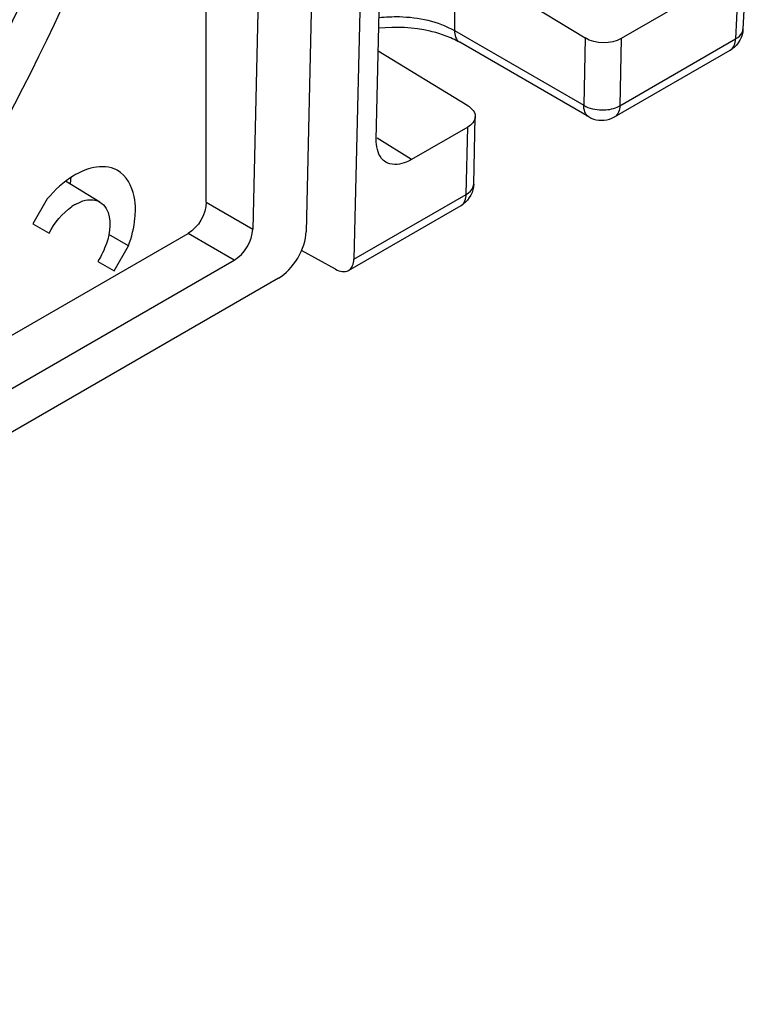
# Model space of a CAD drawing. Header units: inches. Extents: x 0 to 82.7, y 0 to 58.5.
# Tile 59 of 67: x 78.152 to 78.712, y 15.429 to 16.188. Entities that reach past the tile are written whole.
import ezdxf

# ---------------------------------------------------------------- set-up
doc = ezdxf.new("R2010")
doc.units = ezdxf.units.IN
doc.header["$LTSCALE"] = 4.547244
doc.header["$MEASUREMENT"] = 0
doc.layers.get('0').update_dxf_attribs({"linetype": 'CONTINUOUS'})

msp = doc.modelspace()

# ---------------------------------------------------------------- linework, layer by layer
at = {"color": 7, "linetype": 'CONTINUOUS'}
for p, q in [((78.40511, 17.43635), (78.37266, 16.02457)), ((78.36275, 17.38605), (78.33151, 16.02664)), ((78.29556, 16.0474), (78.29556, 17.36292)), ((78.42409, 16.62522), (78.40956, 16.00334)), ((78.42677, 16.09577), (78.43815, 16.5998)), ((78.71199, 16.23715), (78.70943, 16.18071)), ((78.48696, 16.23524), (78.58781, 16.17396)), ((78.48696, 16.23524), (78.48696, 16.17959)), ((78.70607, 16.22574), (78.61565, 16.17354)), ((78.70607, 16.22574), (78.70368, 16.17315)), ((78.48696, 16.17959), (78.58662, 16.12205)), ((78.5907, 16.11304), (78.49103, 16.17058)), ((78.58781, 16.17396), (78.58662, 16.12205)), ((78.61565, 16.17354), (78.61446, 16.12164)), ((78.61446, 16.12164), (78.70368, 16.17315)), ((78.70368, 16.17315), (78.70537, 16.17422)), ((78.49734, 16.12172), (78.4283, 16.16367)), ((78.61038, 16.11304), (78.69961, 16.16456)), ((78.61252, 16.12066), (78.61446, 16.12164)), ((78.50191, 16.06133), (78.5031, 16.11323)), ((78.49733, 16.10523), (78.45388, 16.08015)), ((78.49614, 16.05333), (78.49733, 16.10523)), ((78.45388, 16.08015), (78.42741, 16.09679)), ((78.21373, 16.04737), (78.18724, 16.06343)), ((78.17304, 16.0498), (78.16198, 16.03065)), ((78.19465, 16.04564), (78.19837, 16.04748)), ((78.29556, 16.0474), (78.33151, 16.02664)), ((78.40956, 16.00334), (78.49614, 16.05333)), ((78.49614, 16.05333), (78.49784, 16.05445)), ((78.40541, 15.9947), (78.49207, 16.04473)), ((78.16198, 16.03065), (78.17452, 16.02342)), ((77.9592, 15.83713), (78.28164, 16.02329)), ((78.23572, 16.01361), (78.22045, 16.02236)), ((78.31722, 16.00274), (78.28164, 16.02329)), ((78.22467, 15.99446), (78.23572, 16.01361)), ((78.3954, 15.99558), (78.3692, 16.01019)), ((76.81393, 15.13482), (78.31723, 16.00274)), ((78.21213, 16.0017), (78.22467, 15.99446)), ((78.35124, 15.98873), (76.77835, 15.08063))]:
    msp.add_line(p, q, dxfattribs=at)
for centre, radius, start, end in [((78.70282, 16.18102), 0.00662, 347.02616, 357.35511), ((78.68978, 16.18155), 0.01962, 300.00723, 305.3842), ((78.6005, 16.13004), 0.01962, 240.003, 245.51075), ((78.60061, 16.12999), 0.01956, 293.47702, 299.98195), ((78.2164, 16.05249), 0.02216, 61.21991, 68.13188), ((78.11879, 16.06992), 0.07272, 353.09282, 354.94015), ((78.1231, 16.06954), 0.06839, 354.93399, 357.33645), ((78.21369, 16.01274), 0.03802, 120.06228, 124.64534), ((78.48228, 16.06168), 0.01957, 300.01821, 306.66605)]:
    msp.add_arc(centre, radius, start, end, dxfattribs=at)
msp.add_ellipse((78.35178, 16.01252), major_axis=(0.01533, 0.02523), ratio=0.562212, start_param=-2.34331, end_param=-0.77279, dxfattribs=at)
for points, knots in [([(77.89603, 15.84228), (77.92841, 15.88015), (78.0512, 16.03879), (78.14551, 16.21966), (78.19552, 16.36181)], [0, 0, 0, 0, 0.248476, 1, 1, 1, 1]), ([(78.2037, 16.35878), (78.18716, 16.31134), (78.11111, 16.12383), (78.0006, 15.95014), (77.90133, 15.83505)], [0, 0, 0, 0, 0.248422, 1, 1, 1, 1]), ([(77.91246, 15.82862), (77.94528, 15.86666), (78.06964, 16.02627), (78.1648, 16.20882), (78.21484, 16.35235)], [0, 0, 0, 0, 0.248421, 1, 1, 1, 1]), ([(77.9592, 15.83713), (78.05186, 15.95), (78.15553, 16.11776), (78.22798, 16.298), (78.24382, 16.34344)], [0, 0, 0, 0, 0.752126, 1, 1, 1, 1]), ([(78.42887, 16.18966), (78.43407, 16.19027), (78.45383, 16.19114), (78.47433, 16.18688), (78.48696, 16.17959)], [0, 0, 0, 0, 0.264475, 1, 1, 1, 1]), ([(78.47994, 16.17571), (78.47615, 16.17711), (78.45953, 16.18194), (78.44184, 16.1828), (78.42868, 16.18141)], [0, 0, 0, 0, 0.234041, 1, 1, 1, 1]), ([(78.43401, 16.07831), (78.43281, 16.07906), (78.4279, 16.08351), (78.42666, 16.09071), (78.42677, 16.09577)], [0, 0, 0, 0, 0.219468, 1, 1, 1, 1]), ([(78.45389, 16.08015), (78.45212, 16.07913), (78.44609, 16.07615), (78.43806, 16.07577), (78.43401, 16.07831)], [0, 0, 0, 0, 0.298912, 1, 1, 1, 1]), ([(78.24106, 16.04165), (78.24106, 16.04502), (78.24031, 16.05625), (78.2341, 16.06805), (78.22707, 16.07191)], [0, 0, 0, 0, 0.295902, 1, 1, 1, 1]), ([(78.19837, 16.04748), (78.19975, 16.04805), (78.20467, 16.04972), (78.21055, 16.0493), (78.21374, 16.04737)], [0, 0, 0, 0, 0.286165, 1, 1, 1, 1]), ([(78.21374, 16.04737), (78.21567, 16.04619), (78.22359, 16.03737), (78.22155, 16.02393), (78.21867, 16.01537)], [0, 0, 0, 0, 0.200575, 1, 1, 1, 1]), ([(78.23572, 16.01361), (78.2382, 16.02049), (78.24054, 16.02988), (78.24106, 16.03942), (78.24106, 16.04165)], [0, 0, 0, 0, 0.766692, 1, 1, 1, 1])]:
    msp.add_open_spline(points, degree=3, knots=knots, dxfattribs=at)
for points in [[(78.48696, 16.17959), (78.48696, 16.1763), (78.48818, 16.17223), (78.49103, 16.17058)], [(78.70943, 16.18071), (78.70917, 16.17496), (78.70585, 16.16888), (78.70115, 16.16555)], [(78.70537, 16.17422), (78.70715, 16.17551), (78.70878, 16.17739), (78.70927, 16.17953)], [(78.49103, 16.17058), (78.48751, 16.17262), (78.48376, 16.1743), (78.47994, 16.17571)], [(78.61565, 16.17354), (78.60761, 16.1689), (78.59574, 16.16914), (78.58781, 16.17396)], [(78.69961, 16.16456), (78.70235, 16.16614), (78.70361, 16.16998), (78.70368, 16.17315)], [(78.49734, 16.12172), (78.50026, 16.11995), (78.50318, 16.11666), (78.5031, 16.11324)], [(78.59069, 16.11305), (78.58784, 16.1147), (78.58662, 16.11876), (78.58662, 16.12205)], [(78.58662, 16.12205), (78.59072, 16.11957), (78.59574, 16.1185), (78.60054, 16.11843)], [(78.60054, 16.11843), (78.6046, 16.11837), (78.6088, 16.11903), (78.61252, 16.12066)], [(78.61446, 16.12164), (78.61438, 16.11847), (78.61313, 16.11463), (78.61038, 16.11304)], [(78.5031, 16.11324), (78.50302, 16.10995), (78.50018, 16.10688), (78.49733, 16.10523)], [(78.59236, 16.11219), (78.59723, 16.10997), (78.6035, 16.10991), (78.6084, 16.11204)], [(78.20672, 16.07357), (78.20204, 16.07232), (78.19756, 16.07023), (78.19342, 16.06772)], [(78.22465, 16.07306), (78.21911, 16.07528), (78.2125, 16.0751), (78.20672, 16.07357)], [(78.19342, 16.06772), (78.18569, 16.06302), (78.17887, 16.05672), (78.17304, 16.0498)], [(78.50191, 16.06133), (78.50177, 16.05557), (78.49859, 16.04942), (78.49396, 16.04598)], [(78.49784, 16.05445), (78.49996, 16.05606), (78.50184, 16.05867), (78.50191, 16.06133)], [(78.29556, 16.0474), (78.29556, 16.03812), (78.28968, 16.02793), (78.28164, 16.02329)], [(78.49207, 16.04473), (78.49481, 16.04632), (78.49607, 16.05016), (78.49614, 16.05333)], [(78.17452, 16.02342), (78.17871, 16.03141), (78.18465, 16.03889), (78.19208, 16.04401)], [(78.31723, 16.00274), (78.32526, 16.00739), (78.3313, 16.01737), (78.33151, 16.02664)], [(78.21867, 16.01537), (78.21706, 16.01058), (78.21483, 16.00597), (78.21213, 16.0017)], [(78.40541, 15.9947), (78.40818, 15.9963), (78.40948, 16.00015), (78.40956, 16.00334)], [(78.3954, 15.99558), (78.39833, 15.99395), (78.40251, 15.99303), (78.40541, 15.9947)]]:
    msp.add_open_spline(points, degree=3, dxfattribs=at)

doc.saveas('drawing.dxf')
